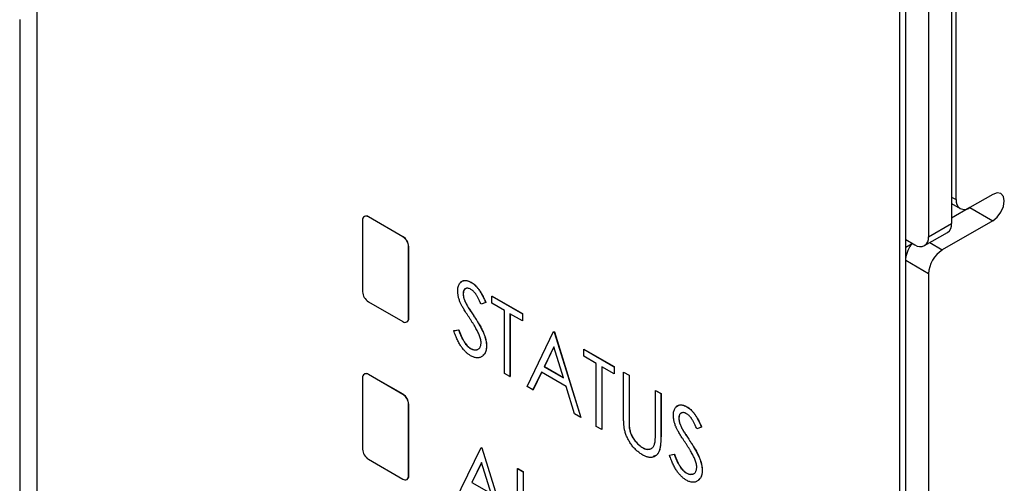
# Model space of a CAD drawing. Header units: millimetres. Extents: x 0 to 420, y 0 to 297.
# Tile 11 of 19: x 320.26 to 335.43, y 209.57 to 216.72. Entities that reach past the tile are written whole.
import ezdxf

# ---------------------------------------------------------------- set-up
doc = ezdxf.new("R2010")
doc.units = ezdxf.units.MM

msp = doc.modelspace()

# ---------------------------------------------------------------- linework, layer by layer
at = {"color": 7, "linetype": 'Continuous', "lineweight": 25}
for p, q in [((334.617, 236.607), (334.617, 213.578)), ((334.686, 213.946), (334.686, 236.648)), ((334.263, 236.403), (334.263, 213.374)), ((333.91, 187.043), (333.91, 235.382)), ((320.528, 233.511), (320.528, 194.666)), ((333.822, 186.992), (333.822, 225.839)), ((320.263, 216.721), (320.263, 193.692)), ((335.252, 214.028), (334.898, 213.824)), ((334.617, 213.885), (334.749, 213.809)), ((334.898, 213.824), (334.617, 213.661)), ((334.903, 213.827), (334.898, 213.824)), ((334.898, 213.824), (335.252, 213.62)), ((325.545, 213.629), (325.545, 212.526)), ((325.574, 213.688), (325.571, 213.686)), ((325.633, 213.68), (325.637, 213.682)), ((326.164, 213.373), (325.633, 213.68)), ((326.167, 213.375), (325.637, 213.682)), ((334.263, 213.374), (334.617, 213.578)), ((335.252, 213.62), (334.474, 213.171)), ((334.201, 213.237), (334.555, 213.441)), ((326.164, 213.373), (326.167, 213.375)), ((333.91, 213.333), (334.051, 213.252)), ((326.252, 213.22), (326.255, 213.222)), ((326.252, 212.118), (326.252, 213.22)), ((326.255, 212.12), (326.255, 213.222)), ((334.262, 212.803), (334.262, 209.211)), ((327.217, 212.671), (327.218, 212.672)), ((327.093, 212.495), (327.095, 212.496)), ((325.633, 212.373), (326.164, 212.067)), ((327.441, 212.359), (327.37, 212.333)), ((327.441, 212.359), (327.443, 212.36)), ((327.537, 212.458), (327.539, 212.459)), ((327.537, 212.348), (327.537, 212.458)), ((327.537, 212.458), (328.005, 212.188)), ((327.729, 212.237), (327.537, 212.348)), ((327.539, 212.459), (328.006, 212.189)), ((327.148, 212.324), (327.149, 212.325)), ((327.729, 211.267), (327.729, 212.237)), ((328.005, 212.078), (327.813, 212.188)), ((327.813, 212.188), (327.813, 211.219)), ((327.815, 212.187), (327.815, 211.22)), ((328.005, 212.188), (328.006, 212.189)), ((328.005, 212.188), (328.005, 212.078)), ((328.006, 212.189), (328.006, 212.079)), ((326.226, 212.061), (326.23, 212.063)), ((326.252, 212.118), (326.255, 212.12)), ((327.258, 212.152), (327.26, 212.153)), ((328.005, 212.078), (328.006, 212.079)), ((326.949, 211.926), (327.023, 211.938)), ((326.949, 211.926), (326.951, 211.927)), ((326.951, 211.927), (327.025, 211.939)), ((327.023, 211.938), (327.025, 211.939)), ((328.077, 211.067), (328.484, 211.911)), ((328.484, 211.911), (328.486, 211.913)), ((328.484, 211.911), (328.496, 211.905)), ((328.486, 211.913), (328.498, 211.906)), ((328.496, 211.905), (328.498, 211.906)), ((328.496, 211.905), (328.904, 210.589)), ((328.498, 211.906), (328.906, 210.59)), ((327.206, 211.652), (327.208, 211.653)), ((327.453, 211.691), (327.455, 211.692)), ((328.49, 211.678), (328.342, 211.371)), ((328.491, 211.676), (328.344, 211.372)), ((328.639, 211.199), (328.49, 211.678)), ((328.952, 211.641), (328.954, 211.643)), ((328.952, 211.531), (328.952, 211.641)), ((328.952, 211.641), (329.42, 211.371)), ((328.954, 211.643), (329.422, 211.372)), ((329.144, 211.42), (328.952, 211.531)), ((329.144, 210.45), (329.144, 211.42)), ((327.813, 211.219), (327.729, 211.267)), ((328.3, 211.284), (328.169, 211.013)), ((328.301, 211.283), (328.171, 211.014)), ((328.681, 211.064), (328.3, 211.284)), ((328.342, 211.371), (328.344, 211.372)), ((328.342, 211.371), (328.639, 211.199)), ((328.344, 211.372), (328.638, 211.202)), ((329.42, 211.261), (329.228, 211.371)), ((329.228, 211.371), (329.228, 210.402)), ((329.23, 211.37), (329.23, 210.403)), ((329.42, 211.371), (329.422, 211.372)), ((329.42, 211.371), (329.42, 211.261)), ((329.422, 211.372), (329.422, 211.262)), ((329.564, 211.288), (329.565, 211.289)), ((329.564, 211.288), (329.648, 211.24)), ((329.564, 210.636), (329.564, 211.288)), ((329.565, 211.289), (329.649, 211.241)), ((325.545, 211.199), (325.545, 210.097)), ((325.574, 211.259), (325.571, 211.257)), ((325.633, 211.25), (325.637, 211.252)), ((326.164, 210.944), (325.633, 211.25)), ((326.167, 210.946), (325.637, 211.252)), ((327.813, 211.219), (327.815, 211.22)), ((329.42, 211.261), (329.422, 211.262)), ((329.648, 211.24), (329.649, 211.241)), ((329.648, 211.24), (329.648, 210.593)), ((329.649, 211.241), (329.649, 210.594)), ((328.169, 211.013), (328.077, 211.067)), ((328.169, 211.013), (328.171, 211.014)), ((328.811, 210.643), (328.681, 211.064)), ((330.055, 211.005), (330.057, 211.006)), ((330.055, 210.357), (330.055, 211.005)), ((330.055, 211.005), (330.139, 210.956)), ((330.057, 211.006), (330.141, 210.957)), ((326.164, 210.944), (326.167, 210.946)), ((330.139, 210.956), (330.141, 210.957)), ((330.139, 210.956), (330.139, 210.304)), ((330.141, 210.957), (330.141, 210.305)), ((326.252, 210.791), (326.255, 210.793)), ((326.252, 209.689), (326.252, 210.791)), ((326.255, 209.691), (326.255, 210.793)), ((330.539, 210.753), (330.54, 210.754)), ((328.904, 210.589), (328.811, 210.643)), ((328.904, 210.589), (328.906, 210.59)), ((329.648, 210.593), (329.649, 210.594)), ((330.415, 210.577), (330.417, 210.578)), ((329.228, 210.402), (329.144, 210.45)), ((329.228, 210.402), (329.23, 210.403)), ((329.651, 210.447), (329.653, 210.448)), ((330.47, 210.406), (330.471, 210.407)), ((330.763, 210.441), (330.692, 210.415)), ((330.763, 210.441), (330.765, 210.442)), ((330.139, 210.304), (330.141, 210.305)), ((330.58, 210.234), (330.582, 210.235)), ((326.961, 209.281), (327.369, 210.126)), ((327.369, 210.126), (327.371, 210.127)), ((327.369, 210.126), (327.381, 210.119)), ((327.371, 210.127), (327.383, 210.12)), ((327.381, 210.119), (327.383, 210.12)), ((327.381, 210.119), (327.789, 208.804)), ((327.383, 210.12), (327.791, 208.805)), ((329.856, 210.123), (329.857, 210.124)), ((325.633, 209.944), (326.164, 209.638)), ((330.271, 210.008), (330.345, 210.02)), ((330.271, 210.008), (330.273, 210.009)), ((330.273, 210.009), (330.347, 210.021)), ((330.345, 210.02), (330.347, 210.021)), ((327.375, 209.893), (327.227, 209.585)), ((327.376, 209.891), (327.228, 209.586)), ((327.523, 209.414), (327.375, 209.893)), ((327.933, 209.801), (327.934, 209.802)), ((327.933, 209.801), (328.017, 209.752)), ((327.933, 208.721), (327.933, 209.801)), ((327.934, 209.802), (328.018, 209.753)), ((328.017, 209.752), (328.018, 209.753)), ((328.017, 209.752), (328.017, 208.783)), ((328.018, 209.753), (328.018, 208.784)), ((330.775, 209.774), (330.777, 209.775)), ((326.226, 209.632), (326.23, 209.634)), ((326.252, 209.689), (326.255, 209.691)), ((330.528, 209.735), (330.53, 209.736)), ((327.227, 209.585), (327.228, 209.586)), ((327.227, 209.585), (327.523, 209.414)), ((327.228, 209.586), (327.523, 209.416))]:
    msp.add_line(p, q, dxfattribs=at)
at = {"color": 8, "linetype": 'Continuous', "lineweight": 25}
for p, q in [((334.617, 213.986), (334.686, 213.946)), ((333.91, 213.211), (334.001, 213.264)), ((334.281, 213.283), (334.474, 213.171)), ((334.262, 212.803), (333.91, 213.007))]:
    msp.add_line(p, q, dxfattribs=at)
at = {"color": 7, "linetype": 'Continuous', "lineweight": 25, "flags": 128}
msp.add_lwpolyline([(335.252, 213.62), (335.32, 213.674), (335.377, 213.752), (335.415, 213.84), (335.429, 213.926), (335.415, 213.996), (335.377, 214.04), (335.32, 214.052), (335.252, 214.028)], dxfattribs=at)
at = {"color": 7, "linetype": 'Continuous', "lineweight": 25}
for centre, radius, start, end in [((334.816, 213.925), 0.131, 170.7861, 309.2036), ((325.599, 213.637), 0.0546, 50.7967, 189.214), ((325.6, 213.631), 0.0629, 54.3823, 114.3072), ((334.476, 213.559), 0.142, 303.7083, 7.6039), ((326.06, 213.212), 0.192, 2.6055, 57.3945), ((326.064, 213.214), 0.192, 2.6055, 57.3945), ((334.379, 212.98), 0.473, 141.3141, 173.2165), ((334.134, 213.353), 0.131, 230.7968, 9.2142), ((334.723, 212.782), 0.461, 122.6054, 177.3941), ((325.737, 212.535), 0.192, 182.6055, 237.3944), ((326.198, 212.109), 0.0546, 230.797, 9.214), ((326.195, 212.113), 0.0609, 304.6108, 6.7013), ((325.6, 211.201), 0.0629, 54.3821, 114.3071), ((325.599, 211.208), 0.0546, 50.7965, 189.2141), ((326.06, 210.782), 0.192, 2.6055, 57.3946), ((326.064, 210.784), 0.192, 2.6055, 57.3946), ((325.737, 210.106), 0.192, 182.6055, 237.3944), ((326.198, 209.68), 0.0546, 230.797, 9.214), ((326.195, 209.684), 0.0609, 304.6108, 6.7013)]:
    msp.add_arc(centre, radius, start, end, dxfattribs=at)
for points, knots in [([(327.009, 212.539), (327.01, 212.55), (327.01, 212.572), (327.015, 212.602), (327.024, 212.629), (327.035, 212.652), (327.05, 212.67), (327.067, 212.685), (327.088, 212.694), (327.111, 212.699), (327.136, 212.7), (327.162, 212.695), (327.189, 212.686), (327.207, 212.676), (327.217, 212.671)], [0, 0, 0, 0, 0.0882908, 0.1744188, 0.2584228, 0.3423174, 0.4252869, 0.5069347, 0.5879222, 0.670559, 0.7531449, 0.8348442, 0.9166861, 1, 1, 1, 1]), ([(327.055, 212.663), (327.063, 212.674), (327.085, 212.702), (327.145, 212.705), (327.194, 212.683), (327.218, 212.672)], [0, 0, 0, 0, 0.24652, 0.623372, 1, 1, 1, 1]), ([(327.217, 212.671), (327.227, 212.665), (327.246, 212.653), (327.275, 212.628), (327.303, 212.599), (327.326, 212.572), (327.343, 212.548), (327.357, 212.527), (327.37, 212.504), (327.384, 212.479), (327.398, 212.452), (327.413, 212.423), (327.427, 212.392), (327.436, 212.37), (327.441, 212.359)], [0, 0, 0, 0, 0.103822, 0.2059191, 0.309231, 0.4156525, 0.4722204, 0.5328577, 0.5978194, 0.6678575, 0.7431765, 0.8234483, 0.9089421, 1, 1, 1, 1]), ([(327.218, 212.672), (327.228, 212.666), (327.248, 212.654), (327.277, 212.629), (327.305, 212.6), (327.328, 212.573), (327.345, 212.549), (327.359, 212.528), (327.372, 212.505), (327.386, 212.48), (327.4, 212.453), (327.414, 212.424), (327.429, 212.393), (327.438, 212.371), (327.443, 212.36)], [0, 0, 0, 0, 0.103822, 0.2059191, 0.309231, 0.4156525, 0.4722204, 0.5328577, 0.5978194, 0.6678575, 0.7431765, 0.8234483, 0.9089421, 1, 1, 1, 1]), ([(327.055, 212.348), (327.052, 212.356), (327.044, 212.373), (327.035, 212.398), (327.027, 212.422), (327.021, 212.447), (327.016, 212.47), (327.012, 212.494), (327.01, 212.517), (327.009, 212.531), (327.009, 212.539)], [0, 0, 0, 0, 0.130877, 0.257719, 0.382316, 0.506626, 0.628302, 0.751527, 0.87547, 1, 1, 1, 1]), ([(327.212, 212.563), (327.203, 212.567), (327.187, 212.576), (327.164, 212.581), (327.144, 212.581), (327.126, 212.574), (327.111, 212.561), (327.101, 212.544), (327.094, 212.522), (327.094, 212.504), (327.093, 212.495)], [0, 0, 0, 0, 0.133507, 0.258557, 0.380724, 0.504971, 0.628085, 0.748901, 0.871477, 1, 1, 1, 1]), ([(327.093, 212.495), (327.093, 212.489), (327.094, 212.477), (327.096, 212.459), (327.1, 212.44), (327.105, 212.42), (327.112, 212.398), (327.122, 212.375), (327.134, 212.35), (327.143, 212.333), (327.148, 212.324)], [0, 0, 0, 0, 0.110385, 0.220503, 0.3311372, 0.4435848, 0.5631535, 0.6950621, 0.8397617, 1, 1, 1, 1]), ([(327.141, 212.575), (327.134, 212.574), (327.116, 212.57), (327.098, 212.541), (327.096, 212.511), (327.095, 212.496)], [0, 0, 0, 0, 0.236603, 0.618131, 1, 1, 1, 1]), ([(327.095, 212.496), (327.095, 212.49), (327.095, 212.478), (327.098, 212.46), (327.101, 212.441), (327.106, 212.421), (327.114, 212.399), (327.123, 212.376), (327.135, 212.351), (327.144, 212.334), (327.149, 212.325)], [0, 0, 0, 0, 0.110385, 0.220503, 0.3311372, 0.4435848, 0.5631535, 0.6950621, 0.8397617, 1, 1, 1, 1]), ([(327.37, 212.333), (327.366, 212.342), (327.358, 212.36), (327.347, 212.385), (327.336, 212.408), (327.325, 212.429), (327.315, 212.448), (327.305, 212.465), (327.296, 212.48), (327.284, 212.496), (327.27, 212.515), (327.251, 212.534), (327.232, 212.55), (327.218, 212.559), (327.212, 212.563)], [0, 0, 0, 0, 0.102557, 0.196911, 0.284395, 0.364416, 0.437215, 0.503536, 0.563602, 0.61645, 0.714669, 0.808954, 0.904132, 1, 1, 1, 1]), ([(327.191, 212.123), (327.182, 212.136), (327.165, 212.161), (327.142, 212.197), (327.121, 212.23), (327.103, 212.26), (327.087, 212.286), (327.074, 212.31), (327.064, 212.33), (327.058, 212.342), (327.055, 212.348)], [0, 0, 0, 0, 0.179535, 0.344506, 0.492131, 0.62464, 0.742099, 0.843179, 0.92954, 1, 1, 1, 1]), ([(327.148, 212.324), (327.149, 212.321), (327.154, 212.313), (327.162, 212.301), (327.172, 212.284), (327.184, 212.265), (327.199, 212.241), (327.217, 212.215), (327.237, 212.185), (327.251, 212.163), (327.258, 212.152)], [0, 0, 0, 0, 0.053039, 0.126288, 0.218872, 0.334457, 0.469409, 0.625738, 0.802267, 1, 1, 1, 1]), ([(327.149, 212.325), (327.151, 212.322), (327.155, 212.314), (327.163, 212.302), (327.174, 212.285), (327.186, 212.266), (327.201, 212.242), (327.219, 212.216), (327.239, 212.186), (327.253, 212.164), (327.26, 212.153)], [0, 0, 0, 0, 0.053039, 0.126288, 0.218872, 0.334457, 0.469409, 0.625738, 0.802267, 1, 1, 1, 1]), ([(327.339, 211.864), (327.336, 211.873), (327.328, 211.89), (327.315, 211.917), (327.299, 211.946), (327.282, 211.977), (327.262, 212.011), (327.24, 212.046), (327.216, 212.084), (327.199, 212.109), (327.191, 212.123)], [0, 0, 0, 0, 0.092213, 0.193119, 0.303009, 0.423363, 0.552489, 0.69176, 0.840671, 1, 1, 1, 1]), ([(327.258, 212.152), (327.267, 212.139), (327.285, 212.112), (327.309, 212.073), (327.332, 212.036), (327.352, 212), (327.37, 211.967), (327.386, 211.936), (327.4, 211.907), (327.415, 211.871), (327.43, 211.828), (327.443, 211.779), (327.451, 211.734), (327.452, 211.705), (327.453, 211.691)], [0, 0, 0, 0, 0.093761, 0.181614, 0.264342, 0.341677, 0.41338, 0.479975, 0.541968, 0.599292, 0.705911, 0.807015, 0.904485, 1, 1, 1, 1]), ([(327.26, 212.153), (327.269, 212.14), (327.287, 212.113), (327.311, 212.074), (327.334, 212.037), (327.354, 212.001), (327.372, 211.968), (327.388, 211.937), (327.402, 211.908), (327.417, 211.872), (327.432, 211.829), (327.445, 211.78), (327.453, 211.735), (327.454, 211.706), (327.455, 211.692)], [0, 0, 0, 0, 0.093761, 0.181614, 0.264342, 0.341677, 0.41338, 0.479975, 0.541968, 0.599292, 0.705911, 0.807015, 0.904485, 1, 1, 1, 1]), ([(327.209, 211.54), (327.203, 211.544), (327.19, 211.551), (327.171, 211.565), (327.152, 211.58), (327.134, 211.596), (327.117, 211.614), (327.099, 211.633), (327.083, 211.654), (327.066, 211.676), (327.051, 211.7), (327.035, 211.726), (327.02, 211.755), (327.005, 211.785), (326.991, 211.817), (326.976, 211.851), (326.962, 211.888), (326.954, 211.913), (326.949, 211.926)], [0, 0, 0, 0, 0.055089, 0.109447, 0.163323, 0.216767, 0.269874, 0.324148, 0.378969, 0.434708, 0.492467, 0.553707, 0.618022, 0.686132, 0.757893, 0.834258, 0.914668, 1, 1, 1, 1]), ([(327.023, 211.938), (327.03, 211.92), (327.042, 211.886), (327.063, 211.837), (327.085, 211.793), (327.107, 211.754), (327.131, 211.721), (327.155, 211.692), (327.18, 211.669), (327.197, 211.658), (327.206, 211.652)], [0, 0, 0, 0, 0.165307, 0.315251, 0.451801, 0.576089, 0.690151, 0.796612, 0.898685, 1, 1, 1, 1]), ([(327.025, 211.939), (327.032, 211.921), (327.044, 211.887), (327.065, 211.838), (327.087, 211.794), (327.109, 211.755), (327.133, 211.722), (327.157, 211.693), (327.182, 211.67), (327.199, 211.659), (327.208, 211.653)], [0, 0, 0, 0, 0.165307, 0.315251, 0.451801, 0.576089, 0.690151, 0.796612, 0.898685, 1, 1, 1, 1]), ([(327.206, 211.652), (327.213, 211.648), (327.228, 211.641), (327.249, 211.633), (327.27, 211.629), (327.29, 211.629), (327.308, 211.632), (327.324, 211.639), (327.338, 211.649), (327.349, 211.662), (327.358, 211.679), (327.364, 211.697), (327.368, 211.718), (327.369, 211.734), (327.369, 211.741)], [0, 0, 0, 0, 0.086779, 0.172012, 0.257, 0.344091, 0.430347, 0.513787, 0.595624, 0.677565, 0.75969, 0.839996, 0.919133, 1, 1, 1, 1]), ([(327.369, 211.741), (327.369, 211.751), (327.368, 211.769), (327.362, 211.799), (327.353, 211.831), (327.344, 211.853), (327.339, 211.864)], [0, 0, 0, 0, 0.238336, 0.482311, 0.73314, 1, 1, 1, 1]), ([(327.208, 211.653), (327.232, 211.641), (327.265, 211.624), (327.29, 211.633), (327.297, 211.636)], [0, 0, 0, 0, 0.736867, 1, 1, 1, 1]), ([(327.453, 211.691), (327.453, 211.682), (327.452, 211.663), (327.449, 211.637), (327.444, 211.612), (327.435, 211.591), (327.426, 211.571), (327.413, 211.554), (327.399, 211.539), (327.382, 211.527), (327.364, 211.517), (327.345, 211.51), (327.325, 211.507), (327.303, 211.507), (327.281, 211.51), (327.258, 211.517), (327.234, 211.526), (327.217, 211.535), (327.209, 211.54)], [0, 0, 0, 0, 0.064367, 0.127345, 0.188922, 0.250384, 0.312021, 0.374404, 0.437663, 0.502985, 0.567803, 0.63098, 0.692076, 0.752595, 0.813028, 0.874016, 0.936113, 1, 1, 1, 1]), ([(327.455, 211.692), (327.452, 211.651), (327.447, 211.586), (327.41, 211.557), (327.396, 211.547)], [0, 0, 0, 0, 0.6403828, 1, 1, 1, 1]), ([(330.331, 210.621), (330.332, 210.632), (330.332, 210.654), (330.337, 210.684), (330.346, 210.711), (330.357, 210.734), (330.372, 210.753), (330.39, 210.767), (330.41, 210.777), (330.433, 210.782), (330.458, 210.782), (330.484, 210.778), (330.511, 210.768), (330.529, 210.758), (330.539, 210.753)], [0, 0, 0, 0, 0.088291, 0.174419, 0.258423, 0.342317, 0.425287, 0.506935, 0.587922, 0.670559, 0.753145, 0.834844, 0.916686, 1, 1, 1, 1]), ([(330.377, 210.745), (330.385, 210.756), (330.407, 210.784), (330.467, 210.787), (330.516, 210.765), (330.54, 210.754)], [0, 0, 0, 0, 0.246521, 0.623372, 1, 1, 1, 1]), ([(330.534, 210.645), (330.525, 210.65), (330.509, 210.658), (330.486, 210.664), (330.466, 210.663), (330.448, 210.656), (330.433, 210.643), (330.423, 210.626), (330.416, 210.604), (330.416, 210.586), (330.415, 210.577)], [0, 0, 0, 0, 0.133507, 0.258557, 0.380724, 0.504971, 0.628085, 0.748901, 0.871477, 1, 1, 1, 1]), ([(330.463, 210.657), (330.456, 210.656), (330.438, 210.652), (330.42, 210.623), (330.418, 210.593), (330.417, 210.578)], [0, 0, 0, 0, 0.236603, 0.618132, 1, 1, 1, 1]), ([(330.539, 210.753), (330.549, 210.747), (330.568, 210.735), (330.598, 210.71), (330.625, 210.682), (330.648, 210.654), (330.665, 210.63), (330.679, 210.609), (330.692, 210.587), (330.706, 210.562), (330.72, 210.534), (330.735, 210.505), (330.749, 210.474), (330.758, 210.452), (330.763, 210.441)], [0, 0, 0, 0, 0.103822, 0.205919, 0.309231, 0.415653, 0.47222, 0.532858, 0.597819, 0.667857, 0.743177, 0.823448, 0.908942, 1, 1, 1, 1]), ([(330.54, 210.754), (330.55, 210.748), (330.57, 210.736), (330.599, 210.711), (330.627, 210.683), (330.65, 210.655), (330.667, 210.631), (330.681, 210.61), (330.694, 210.588), (330.708, 210.563), (330.722, 210.535), (330.736, 210.506), (330.751, 210.475), (330.76, 210.453), (330.765, 210.442)], [0, 0, 0, 0, 0.103822, 0.205919, 0.309231, 0.415653, 0.47222, 0.532858, 0.597819, 0.667857, 0.743177, 0.823448, 0.908942, 1, 1, 1, 1]), ([(329.58, 210.399), (329.578, 210.406), (329.575, 210.42), (329.572, 210.442), (329.57, 210.468), (329.567, 210.496), (329.566, 210.527), (329.565, 210.561), (329.564, 210.597), (329.564, 210.623), (329.564, 210.636)], [0, 0, 0, 0, 0.077936, 0.169149, 0.274074, 0.391816, 0.523462, 0.668216, 0.827041, 1, 1, 1, 1]), ([(329.648, 210.593), (329.648, 210.584), (329.648, 210.566), (329.648, 210.541), (329.648, 210.519), (329.649, 210.5), (329.649, 210.483), (329.65, 210.468), (329.65, 210.457), (329.651, 210.45), (329.651, 210.447)], [0, 0, 0, 0, 0.1911052, 0.362655, 0.5161706, 0.6501285, 0.7660345, 0.8625273, 0.9410063, 1, 1, 1, 1]), ([(329.649, 210.594), (329.649, 210.585), (329.649, 210.567), (329.65, 210.542), (329.65, 210.52), (329.65, 210.501), (329.651, 210.484), (329.651, 210.469), (329.652, 210.458), (329.653, 210.451), (329.653, 210.448)], [0, 0, 0, 0, 0.1911052, 0.362655, 0.5161706, 0.6501285, 0.7660345, 0.8625273, 0.9410063, 1, 1, 1, 1]), ([(330.377, 210.43), (330.374, 210.438), (330.366, 210.455), (330.357, 210.48), (330.349, 210.505), (330.343, 210.529), (330.338, 210.553), (330.334, 210.576), (330.332, 210.599), (330.331, 210.614), (330.331, 210.621)], [0, 0, 0, 0, 0.130877, 0.257719, 0.382316, 0.506626, 0.628302, 0.751527, 0.87547, 1, 1, 1, 1]), ([(330.415, 210.577), (330.415, 210.571), (330.416, 210.559), (330.418, 210.541), (330.422, 210.522), (330.427, 210.502), (330.434, 210.481), (330.444, 210.458), (330.456, 210.432), (330.465, 210.415), (330.47, 210.406)], [0, 0, 0, 0, 0.110385, 0.220503, 0.331137, 0.443585, 0.563154, 0.695062, 0.839762, 1, 1, 1, 1]), ([(330.417, 210.578), (330.417, 210.572), (330.417, 210.56), (330.42, 210.542), (330.423, 210.523), (330.428, 210.503), (330.436, 210.482), (330.445, 210.459), (330.457, 210.433), (330.466, 210.416), (330.471, 210.407)], [0, 0, 0, 0, 0.110385, 0.220503, 0.331137, 0.443585, 0.563154, 0.695062, 0.839762, 1, 1, 1, 1]), ([(330.692, 210.415), (330.688, 210.425), (330.68, 210.442), (330.669, 210.467), (330.658, 210.49), (330.647, 210.511), (330.637, 210.53), (330.627, 210.547), (330.618, 210.562), (330.606, 210.579), (330.592, 210.597), (330.573, 210.617), (330.554, 210.633), (330.54, 210.641), (330.534, 210.645)], [0, 0, 0, 0, 0.102557, 0.196911, 0.284395, 0.364416, 0.437215, 0.503536, 0.563602, 0.61645, 0.714669, 0.808954, 0.904132, 1, 1, 1, 1]), ([(329.86, 210.009), (329.852, 210.014), (329.835, 210.025), (329.81, 210.042), (329.786, 210.061), (329.763, 210.081), (329.741, 210.102), (329.719, 210.125), (329.699, 210.15), (329.68, 210.175), (329.662, 210.202), (329.646, 210.229), (329.631, 210.256), (329.617, 210.284), (329.605, 210.313), (329.595, 210.341), (329.586, 210.37), (329.582, 210.389), (329.58, 210.399)], [0, 0, 0, 0, 0.069994, 0.137225, 0.203144, 0.267439, 0.330757, 0.392722, 0.455101, 0.517382, 0.579131, 0.639383, 0.69929, 0.758596, 0.817649, 0.877496, 0.938128, 1, 1, 1, 1]), ([(329.651, 210.447), (329.652, 210.436), (329.655, 210.415), (329.661, 210.383), (329.67, 210.353), (329.681, 210.323), (329.695, 210.294), (329.712, 210.266), (329.733, 210.237), (329.756, 210.209), (329.78, 210.182), (329.805, 210.159), (329.83, 210.138), (329.847, 210.128), (329.856, 210.123)], [0, 0, 0, 0, 0.0889375, 0.1727267, 0.251185, 0.3263801, 0.4009876, 0.479456, 0.5624606, 0.6520321, 0.742988, 0.8310174, 0.9158505, 1, 1, 1, 1]), ([(329.653, 210.448), (329.654, 210.437), (329.657, 210.416), (329.663, 210.384), (329.672, 210.354), (329.683, 210.324), (329.697, 210.295), (329.714, 210.267), (329.734, 210.238), (329.757, 210.21), (329.782, 210.183), (329.807, 210.16), (329.832, 210.139), (329.849, 210.129), (329.857, 210.124)], [0, 0, 0, 0, 0.0889375, 0.1727267, 0.251185, 0.3263801, 0.4009876, 0.479456, 0.5624606, 0.6520321, 0.742988, 0.8310174, 0.9158505, 1, 1, 1, 1]), ([(330.046, 210.195), (330.047, 210.198), (330.049, 210.206), (330.051, 210.219), (330.052, 210.235), (330.053, 210.254), (330.054, 210.276), (330.055, 210.3), (330.055, 210.328), (330.055, 210.347), (330.055, 210.357)], [0, 0, 0, 0, 0.069596, 0.155423, 0.257515, 0.37358, 0.506166, 0.6554, 0.819993, 1, 1, 1, 1]), ([(330.513, 210.205), (330.504, 210.218), (330.487, 210.243), (330.464, 210.279), (330.443, 210.312), (330.425, 210.342), (330.41, 210.369), (330.396, 210.392), (330.386, 210.412), (330.38, 210.424), (330.377, 210.43)], [0, 0, 0, 0, 0.179535, 0.344506, 0.492131, 0.62464, 0.742099, 0.843179, 0.92954, 1, 1, 1, 1]), ([(330.47, 210.406), (330.471, 210.403), (330.476, 210.395), (330.484, 210.383), (330.494, 210.367), (330.506, 210.347), (330.521, 210.324), (330.539, 210.297), (330.559, 210.267), (330.573, 210.246), (330.58, 210.234)], [0, 0, 0, 0, 0.053039, 0.126288, 0.218872, 0.334457, 0.469409, 0.625738, 0.802267, 1, 1, 1, 1]), ([(330.471, 210.407), (330.473, 210.404), (330.477, 210.396), (330.485, 210.384), (330.496, 210.368), (330.508, 210.348), (330.523, 210.325), (330.541, 210.298), (330.561, 210.268), (330.575, 210.247), (330.582, 210.235)], [0, 0, 0, 0, 0.053039, 0.126288, 0.218872, 0.334457, 0.469409, 0.625738, 0.802267, 1, 1, 1, 1]), ([(330.139, 210.304), (330.139, 210.292), (330.139, 210.269), (330.138, 210.236), (330.136, 210.205), (330.134, 210.176), (330.131, 210.15), (330.127, 210.126), (330.122, 210.103), (330.117, 210.083), (330.11, 210.064), (330.102, 210.048), (330.093, 210.032), (330.082, 210.019), (330.071, 210.006), (330.057, 209.996), (330.042, 209.987), (330.026, 209.979), (330.008, 209.974), (329.99, 209.971), (329.971, 209.971), (329.95, 209.973), (329.929, 209.979), (329.907, 209.986), (329.884, 209.996), (329.868, 210.005), (329.86, 210.009)], [0, 0, 0, 0, 0.055741, 0.108782, 0.159483, 0.20722, 0.252436, 0.295103, 0.335609, 0.373517, 0.409957, 0.446416, 0.482967, 0.519684, 0.557168, 0.594999, 0.634172, 0.674127, 0.714136, 0.754079, 0.793688, 0.83312, 0.873373, 0.914549, 0.95654, 1, 1, 1, 1]), ([(330.141, 210.305), (330.14, 210.247), (330.137, 210.132), (330.098, 210.007), (330.037, 209.992), (330.019, 209.987)], [0, 0, 0, 0, 0.410744, 0.817309, 1, 1, 1, 1]), ([(330.661, 209.947), (330.658, 209.955), (330.65, 209.972), (330.637, 209.999), (330.621, 210.028), (330.604, 210.06), (330.584, 210.093), (330.562, 210.128), (330.538, 210.166), (330.521, 210.192), (330.513, 210.205)], [0, 0, 0, 0, 0.092213, 0.193119, 0.303009, 0.423363, 0.552489, 0.69176, 0.840671, 1, 1, 1, 1]), ([(330.58, 210.234), (330.589, 210.221), (330.607, 210.194), (330.631, 210.155), (330.654, 210.118), (330.674, 210.083), (330.692, 210.049), (330.708, 210.018), (330.722, 209.989), (330.737, 209.953), (330.752, 209.91), (330.765, 209.862), (330.773, 209.816), (330.774, 209.788), (330.775, 209.774)], [0, 0, 0, 0, 0.093761, 0.181614, 0.264342, 0.341677, 0.41338, 0.479975, 0.541968, 0.599292, 0.705911, 0.807015, 0.904485, 1, 1, 1, 1]), ([(330.582, 210.235), (330.591, 210.222), (330.609, 210.195), (330.633, 210.156), (330.656, 210.119), (330.676, 210.084), (330.694, 210.05), (330.71, 210.019), (330.724, 209.99), (330.739, 209.954), (330.754, 209.911), (330.767, 209.863), (330.775, 209.817), (330.776, 209.789), (330.777, 209.775)], [0, 0, 0, 0, 0.093761, 0.181614, 0.264342, 0.341677, 0.41338, 0.479975, 0.541968, 0.599292, 0.705911, 0.807015, 0.904485, 1, 1, 1, 1]), ([(329.856, 210.123), (329.863, 210.119), (329.877, 210.111), (329.899, 210.103), (329.92, 210.098), (329.94, 210.096), (329.959, 210.098), (329.977, 210.102), (329.993, 210.11), (330.007, 210.12), (330.02, 210.134), (330.031, 210.151), (330.04, 210.171), (330.044, 210.187), (330.046, 210.195)], [0, 0, 0, 0, 0.0814119, 0.1616856, 0.2428107, 0.3247753, 0.4075858, 0.4884534, 0.5697899, 0.6507181, 0.7333061, 0.819186, 0.9071325, 1, 1, 1, 1]), ([(329.857, 210.124), (329.883, 210.111), (329.922, 210.092), (329.954, 210.102), (329.965, 210.105)], [0, 0, 0, 0, 0.64519, 1, 1, 1, 1]), ([(330.531, 209.622), (330.525, 209.626), (330.512, 209.634), (330.493, 209.647), (330.474, 209.662), (330.456, 209.679), (330.439, 209.696), (330.421, 209.716), (330.405, 209.736), (330.388, 209.759), (330.373, 209.783), (330.357, 209.809), (330.342, 209.837), (330.327, 209.867), (330.313, 209.899), (330.298, 209.934), (330.285, 209.97), (330.276, 209.995), (330.271, 210.008)], [0, 0, 0, 0, 0.055089, 0.109447, 0.163323, 0.216767, 0.269874, 0.324148, 0.378969, 0.434708, 0.492467, 0.553707, 0.618022, 0.686132, 0.757893, 0.834258, 0.914668, 1, 1, 1, 1]), ([(330.345, 210.02), (330.352, 210.002), (330.364, 209.968), (330.385, 209.919), (330.407, 209.875), (330.429, 209.837), (330.453, 209.803), (330.477, 209.775), (330.502, 209.751), (330.519, 209.74), (330.528, 209.735)], [0, 0, 0, 0, 0.165307, 0.315251, 0.451801, 0.576089, 0.690151, 0.796612, 0.898685, 1, 1, 1, 1]), ([(330.347, 210.021), (330.354, 210.003), (330.366, 209.969), (330.387, 209.92), (330.409, 209.876), (330.431, 209.838), (330.455, 209.804), (330.479, 209.776), (330.504, 209.752), (330.521, 209.741), (330.53, 209.736)], [0, 0, 0, 0, 0.165307, 0.315251, 0.451801, 0.576089, 0.690151, 0.796612, 0.898685, 1, 1, 1, 1]), ([(330.691, 209.824), (330.691, 209.833), (330.69, 209.851), (330.684, 209.882), (330.675, 209.914), (330.666, 209.935), (330.661, 209.947)], [0, 0, 0, 0, 0.238336, 0.482311, 0.73314, 1, 1, 1, 1]), ([(330.528, 209.735), (330.535, 209.731), (330.55, 209.723), (330.571, 209.715), (330.592, 209.711), (330.612, 209.711), (330.63, 209.714), (330.646, 209.721), (330.66, 209.731), (330.671, 209.745), (330.68, 209.761), (330.686, 209.78), (330.69, 209.801), (330.691, 209.816), (330.691, 209.824)], [0, 0, 0, 0, 0.086779, 0.172012, 0.257, 0.344091, 0.430347, 0.513787, 0.595624, 0.677565, 0.75969, 0.839996, 0.919133, 1, 1, 1, 1]), ([(330.775, 209.774), (330.775, 209.764), (330.774, 209.745), (330.771, 209.719), (330.766, 209.695), (330.757, 209.673), (330.748, 209.653), (330.735, 209.636), (330.721, 209.621), (330.704, 209.609), (330.686, 209.599), (330.667, 209.592), (330.647, 209.589), (330.625, 209.589), (330.603, 209.592), (330.58, 209.599), (330.556, 209.608), (330.539, 209.617), (330.531, 209.622)], [0, 0, 0, 0, 0.064367, 0.127345, 0.188922, 0.250384, 0.312021, 0.374404, 0.437663, 0.502985, 0.567803, 0.63098, 0.692076, 0.752595, 0.813028, 0.874016, 0.936113, 1, 1, 1, 1]), ([(330.777, 209.775), (330.774, 209.733), (330.769, 209.668), (330.732, 209.64), (330.718, 209.629)], [0, 0, 0, 0, 0.640383, 1, 1, 1, 1]), ([(330.53, 209.736), (330.554, 209.723), (330.587, 209.706), (330.612, 209.716), (330.619, 209.718)], [0, 0, 0, 0, 0.736866, 1, 1, 1, 1])]:
    msp.add_open_spline(points, degree=3, knots=knots, dxfattribs=at)

doc.saveas('drawing.dxf')
